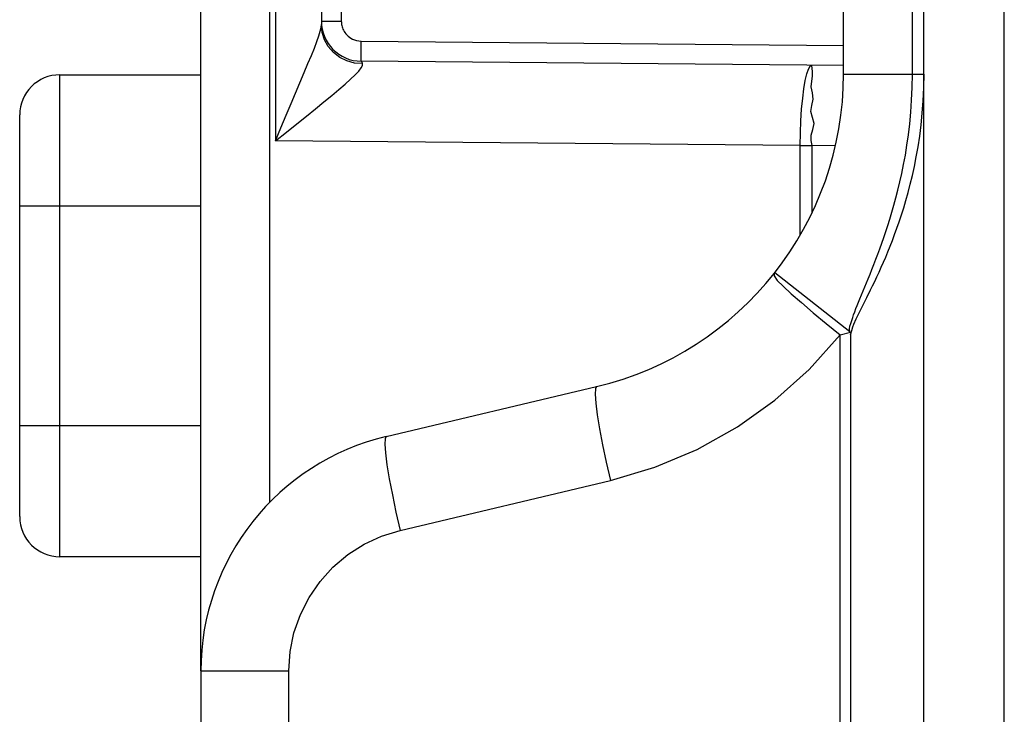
# Model space of a CAD drawing. Header units: millimetres. Extents: x -728 to -141, y -62 to 525.
# Tile 16 of 186: x -723 to -710, y 225 to 233. Entities that reach past the tile are written whole.
import ezdxf

# ---------------------------------------------------------------- set-up
doc = ezdxf.new("R2010")
doc.units = ezdxf.units.MM
doc.header["$LTSCALE"] = 23.1
doc.layers.add('R912005502_AM_0', color=7, linetype='CONTINUOUS')

msp = doc.modelspace()

# ---------------------------------------------------------------- linework, layer by layer
at = {"layer": 'R912005502_AM_0', "color": 7}
for p, q in [((-711.276, 181.941), (-711.276, 305.912)), ((-710.276, 181.941), (-710.276, 305.712)), ((-720.276, 225.271), (-720.276, 252.413)), ((-719.415, 227.368), (-719.415, 250.316)), ((-719.345, 245.714), (-719.345, 231.87)), ((-712.276, 232.703), (-712.276, 244.98)), ((-711.42, 232.703), (-711.42, 244.98)), ((-718.776, 244.266), (-718.776, 233.317)), ((-718.528, 244.222), (-718.528, 233.362)), ((-718.776, 233.362), (-718.528, 233.362)), ((-718.766, 233.221), (-718.776, 233.317)), ((-718.28, 233.112), (-712.276, 233.059)), ((-712.275, 232.809), (-718.28, 232.862)), ((-719.151, 232.336), (-718.988, 232.723)), ((-722.03, 226.693), (-722.03, 232.693)), ((-722.03, 232.693), (-720.276, 232.693)), ((-712.276, 232.703), (-711.275, 232.703)), ((-722.53, 227.193), (-722.53, 232.193)), ((-712.817, 231.813), (-719.345, 231.87)), ((-712.817, 230.704), (-712.817, 231.813)), ((-712.817, 231.813), (-712.669, 231.813)), ((-712.669, 230.974), (-712.669, 231.813)), ((-712.377, 231.81), (-712.669, 231.813)), ((-720.276, 231.056), (-722.53, 231.056)), ((-713.132, 230.23), (-712.199, 229.497)), ((-712.073, 229.905), (-711.97, 230.154)), ((-712.048, 229.797), (-711.986, 229.921)), ((-711.986, 229.921), (-711.94, 230.016)), ((-712.085, 229.723), (-712.048, 229.797)), ((-712.319, 229.455), (-712.188, 229.488)), ((-712.319, 181.992), (-712.319, 229.455)), ((-712.188, 229.458), (-712.188, 181.992)), ((-717.969, 228.19), (-715.351, 228.811)), ((-722.53, 228.329), (-720.276, 228.329)), ((-717.796, 227.022), (-715.179, 227.644)), ((-720.276, 226.693), (-722.03, 226.693)), ((-720.276, 225.271), (-720.276, 183.792)), ((-720.276, 225.271), (-719.18, 225.271)), ((-719.18, 183.792), (-719.18, 225.271))]:
    msp.add_line(p, q, dxfattribs=at)
for points in [[(-718.528, 233.362), (-718.527, 233.347), (-718.526, 233.333), (-718.524, 233.319), (-718.521, 233.305), (-718.518, 233.291), (-718.513, 233.276), (-718.507, 233.262), (-718.5, 233.247), (-718.492, 233.233), (-718.483, 233.218), (-718.471, 233.203), (-718.459, 233.189), (-718.444, 233.175), (-718.427, 233.161), (-718.408, 233.148), (-718.387, 233.137), (-718.364, 233.127), (-718.338, 233.119), (-718.31, 233.114), (-718.28, 233.112)], [(-718.808, 233.178), (-718.79, 233.236), (-718.779, 233.283), (-718.776, 233.318)], [(-718.458, 232.865), (-718.547, 232.909), (-718.625, 232.97), (-718.689, 233.044), (-718.736, 233.129), (-718.766, 233.221)], [(-718.988, 232.723), (-718.942, 232.833), (-718.9, 232.935), (-718.863, 233.026), (-718.833, 233.108), (-718.808, 233.178)], [(-718.281, 232.935), (-718.281, 233.047), (-718.28, 233.112)], [(-718.263, 232.832), (-718.362, 232.839), (-718.458, 232.865)], [(-718.28, 232.862), (-718.281, 232.87), (-718.281, 232.895), (-718.281, 232.935)], [(-718.263, 232.832), (-718.267, 232.845), (-718.272, 232.854), (-718.276, 232.86), (-718.28, 232.862)], [(-718.411, 232.638), (-718.354, 232.692), (-718.31, 232.739), (-718.28, 232.778), (-718.264, 232.809), (-718.263, 232.832)], [(-712.817, 231.813), (-712.814, 231.969), (-712.808, 232.122), (-712.798, 232.267), (-712.785, 232.401), (-712.77, 232.52), (-712.753, 232.622), (-712.733, 232.704), (-712.713, 232.764), (-712.691, 232.801), (-712.669, 232.813)], [(-712.669, 231.813), (-712.679, 231.876), (-712.678, 231.943), (-712.659, 232.013), (-712.644, 232.085), (-712.665, 232.16), (-712.685, 232.236), (-712.671, 232.313), (-712.654, 232.39), (-712.665, 232.468), (-712.678, 232.542), (-712.671, 232.613), (-712.662, 232.677), (-712.665, 232.732), (-712.669, 232.775), (-712.67, 232.803), (-712.669, 232.813)], [(-719.345, 231.87), (-719.211, 231.979), (-719.083, 232.082), (-718.962, 232.18), (-718.849, 232.271), (-718.743, 232.357), (-718.646, 232.436), (-718.557, 232.51), (-718.479, 232.577), (-718.411, 232.638)], [(-711.97, 230.154), (-711.947, 230.212), (-711.923, 230.271), (-711.898, 230.333), (-711.874, 230.396), (-711.849, 230.461), (-711.824, 230.528), (-711.8, 230.596), (-711.775, 230.668), (-711.75, 230.741), (-711.724, 230.818), (-711.699, 230.898), (-711.674, 230.982), (-711.649, 231.07), (-711.624, 231.162), (-711.599, 231.258), (-711.575, 231.359), (-711.551, 231.465), (-711.529, 231.577), (-711.507, 231.694), (-711.487, 231.817), (-711.469, 231.947), (-711.453, 232.084), (-711.44, 232.227), (-711.429, 232.378), (-711.423, 232.537), (-711.42, 232.703)], [(-711.94, 230.016), (-711.915, 230.067), (-711.889, 230.121), (-711.862, 230.177), (-711.835, 230.236), (-711.808, 230.297), (-711.78, 230.36), (-711.752, 230.424), (-711.724, 230.491), (-711.697, 230.56), (-711.669, 230.631), (-711.641, 230.705), (-711.613, 230.782), (-711.584, 230.863), (-711.556, 230.948), (-711.528, 231.036), (-711.501, 231.129), (-711.473, 231.227), (-711.446, 231.33), (-711.42, 231.438), (-711.395, 231.552), (-711.372, 231.671), (-711.349, 231.797), (-711.329, 231.93), (-711.312, 232.069), (-711.297, 232.216), (-711.285, 232.37), (-711.278, 232.533), (-711.275, 232.703)], [(-719.345, 231.87), (-719.278, 232.034), (-719.213, 232.19), (-719.151, 232.336)], [(-713.142, 230.218), (-713.138, 230.189), (-713.101, 230.134), (-713.03, 230.06), (-712.927, 229.968), (-712.801, 229.857), (-712.654, 229.731), (-712.491, 229.596), (-712.319, 229.455)], [(-712.199, 229.497), (-712.201, 229.529), (-712.197, 229.562), (-712.186, 229.598), (-712.173, 229.634), (-712.162, 229.67), (-712.151, 229.707), (-712.137, 229.744), (-712.122, 229.782), (-712.106, 229.822), (-712.09, 229.863), (-712.073, 229.905)], [(-712.188, 229.458), (-712.175, 229.51), (-712.162, 229.554), (-712.148, 229.589), (-712.118, 229.654)], [(-712.118, 229.654), (-712.102, 229.688), (-712.085, 229.723)], [(-715.179, 227.644), (-714.626, 227.808), (-714.1, 228.03), (-713.598, 228.31), (-713.13, 228.644), (-712.705, 229.025), (-712.319, 229.455)], [(-715.351, 228.811), (-715.365, 228.785), (-715.368, 228.716), (-715.36, 228.606), (-715.341, 228.461), (-715.313, 228.285), (-715.275, 228.085), (-715.23, 227.869), (-715.179, 227.644)], [(-717.969, 228.19), (-717.983, 228.163), (-717.986, 228.094), (-717.978, 227.985), (-717.959, 227.839), (-717.93, 227.664), (-717.892, 227.464), (-717.847, 227.247), (-717.796, 227.022)], [(-719.18, 225.271), (-719.164, 225.512), (-719.117, 225.746), (-719.037, 225.973), (-718.929, 226.188), (-718.792, 226.387), (-718.631, 226.565), (-718.447, 226.721), (-718.244, 226.85), (-718.027, 226.95), (-717.796, 227.022)]]:
    msp.add_lwpolyline(points, dxfattribs=at)
for centre, radius, start, end in [((-718.276, 233.362), 0.5, 180, 269.5052), ((-722.03, 232.193), 0.5, 90, 180), ((-716.276, 232.703), 4, 283.3627, 360), ((-717.276, 225.271), 3, 103.3602, 180), ((-722.03, 227.193), 0.5, 180, 270)]:
    msp.add_arc(centre, radius, start, end, dxfattribs=at)

doc.saveas('drawing.dxf')
